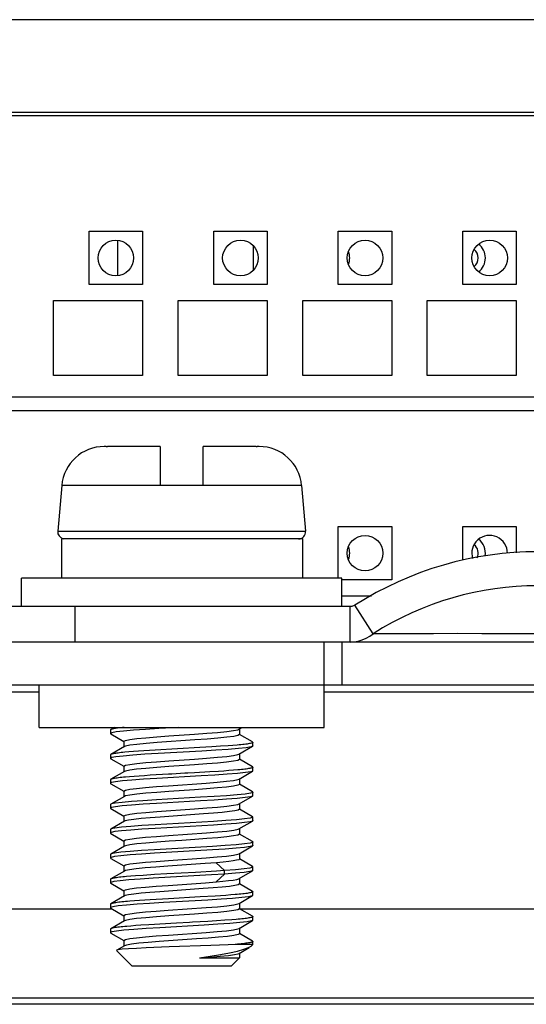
# Model space of a CAD drawing. Header units: millimetres. Extents: x 0 to 1574, y -402 to 1216.
# Tile 69 of 89: x 685 to 699, y 1144 to 1172. Entities that reach past the tile are written whole.
import ezdxf

# ---------------------------------------------------------------- set-up
doc = ezdxf.new("R2010")
doc.units = ezdxf.units.MM
doc.header["$LTSCALE"] = 65.395
for name, color, linetype in [('01-IOBACK_CASE_3_AM_0', 7, 'CONTINUOUS'), ('CPU_CONNECTOR-14P_3_AM_0', 7, 'CONTINUOUS'), ('CPU_CONNECTOR-14PM_3_AM_0', 7, 'CONTINUOUS'), ('EARTHING_CLIP1_1_AM_0', 7, 'CONTINUOUS'), ('EFC5610_90KW_BOTTOM_1_AM_0', 7, 'CONTINUOUS'), ('LDZHJ_SZCYZT_M4X12_1_AM_0', 7, 'CONTINUOUS'), ('MANIFOLD_SOLID_BREP_176985_AM_0', 7, 'CONTINUOUS'), ('MANIFOLD_SOLID_BREP_177047_AM_0', 7, 'CONTINUOUS'), ('MANIFOLD_SOLID_BREP_372190_AM_0', 7, 'CONTINUOUS'), ('PL_VFC5610_IOCAE_CONVER_3_AM_0', 7, 'CONTINUOUS'), ('X610_37_IO_BASE-20150120_3_AM_0', 7, 'CONTINUOUS')]:
    doc.layers.add(name, color=color, linetype=linetype)

msp = doc.modelspace()

# ---------------------------------------------------------------- linework, layer by layer
at = {"layer": '01-IOBACK_CASE_3_AM_0', "color": 7}
for p, q in [((678.929, 1146.955), (687.351, 1146.955)), ((690.929, 1146.955), (707.351, 1146.955))]:
    msp.add_line(p, q, dxfattribs=at)
at = {"layer": 'CPU_CONNECTOR-14P_3_AM_0', "color": 7}
for p, q in [((687.508, 1165.749), (687.508, 1164.761)), ((691.318, 1165.598), (691.318, 1164.913))]:
    msp.add_line(p, q, dxfattribs=at)
for centre, radius, start, end in [((697.338, 1165.255), 0.5, 308.2697, 51.6816), ((693.528, 1165.255), 0.5, 339.5274, 20.6598), ((697.338, 1165.255), 0.3, 307.4193, 52.6047), ((697.338, 1156.955), 0.5, 351.7987, 51.6816), ((693.528, 1156.955), 0.5, 339.5274, 20.6598), ((697.338, 1156.955), 0.3, 334.3538, 52.6047)]:
    msp.add_arc(centre, radius, start, end, dxfattribs=at)
at = {"layer": 'CPU_CONNECTOR-14PM_3_AM_0', "color": 7}
for p, q in [((706.908, 1169.255), (667.508, 1169.255)), ((686.708, 1164.505), (686.708, 1166.005)), ((686.708, 1166.005), (688.208, 1166.005)), ((688.208, 1166.005), (688.208, 1164.505)), ((690.208, 1164.505), (690.208, 1166.005)), ((690.208, 1166.005), (691.708, 1166.005)), ((691.708, 1166.005), (691.708, 1164.505)), ((693.708, 1164.505), (693.708, 1166.005)), ((693.708, 1166.005), (695.208, 1166.005)), ((695.208, 1166.005), (695.208, 1164.505)), ((697.208, 1164.505), (697.208, 1166.005)), ((697.208, 1166.005), (698.708, 1166.005)), ((698.708, 1166.005), (698.708, 1164.505)), ((688.208, 1164.505), (686.708, 1164.505)), ((691.708, 1164.505), (690.208, 1164.505)), ((695.208, 1164.505), (693.708, 1164.505)), ((698.708, 1164.505), (697.208, 1164.505)), ((685.708, 1161.955), (685.708, 1164.055)), ((685.708, 1164.055), (688.208, 1164.055)), ((688.208, 1164.055), (688.208, 1161.955)), ((689.208, 1161.955), (689.208, 1164.055)), ((689.208, 1164.055), (691.708, 1164.055)), ((691.708, 1164.055), (691.708, 1161.955)), ((692.708, 1161.955), (692.708, 1164.055)), ((692.708, 1164.055), (695.208, 1164.055)), ((695.208, 1164.055), (695.208, 1161.955)), ((696.208, 1161.955), (696.208, 1164.055)), ((696.208, 1164.055), (698.708, 1164.055)), ((698.708, 1164.055), (698.708, 1161.955)), ((688.208, 1161.955), (685.708, 1161.955)), ((691.708, 1161.955), (689.208, 1161.955)), ((695.208, 1161.955), (692.708, 1161.955)), ((698.708, 1161.955), (696.208, 1161.955)), ((667.508, 1161.355), (706.908, 1161.355)), ((706.908, 1160.955), (667.508, 1160.955)), ((693.708, 1156.255), (693.708, 1157.705)), ((693.708, 1157.705), (695.208, 1157.705)), ((695.208, 1157.705), (695.208, 1156.205)), ((697.208, 1156.758), (697.208, 1157.705)), ((697.208, 1157.705), (698.708, 1157.705)), ((698.708, 1157.705), (698.708, 1156.961)), ((695.208, 1156.205), (693.808, 1156.205)), ((693.808, 1155.755), (694.638, 1155.755)), ((681.308, 1153.055), (685.308, 1153.055)), ((693.308, 1153.055), (705.308, 1153.055))]:
    msp.add_line(p, q, dxfattribs=at)
for centre in [(687.458, 1165.255), (690.958, 1165.255), (694.458, 1165.255), (697.958, 1165.255), (694.458, 1156.955)]:
    msp.add_circle(centre, 0.5, dxfattribs=at)
msp.add_arc((697.958, 1156.955), 0.5, 0, 197.5788, dxfattribs=at)
at = {"layer": 'EARTHING_CLIP1_1_AM_0', "color": 7}
for p, q in [((694.036, 1155.455), (684.308, 1155.455)), ((686.308, 1155.455), (686.308, 1154.455)), ((694.036, 1154.455), (694.036, 1155.455)), ((694.686, 1154.69), (694.173, 1155.494)), ((696.377, 1154.69), (694.686, 1154.69)), ((703.086, 1154.69), (698.463, 1154.69)), ((693.308, 1154.455), (686.308, 1154.455))]:
    msp.add_line(p, q, dxfattribs=at)
for points in [[(694.173, 1155.494), (694.153, 1155.483), (694.131, 1155.473), (694.109, 1155.465), (694.085, 1155.46), (694.061, 1155.456), (694.036, 1155.455)], [(694.036, 1154.455), (694.152, 1154.462), (694.267, 1154.482), (694.379, 1154.516), (694.487, 1154.562), (694.59, 1154.62), (694.686, 1154.69)], [(698.463, 1154.69), (697.738, 1154.69), (697.043, 1154.693), (696.377, 1154.69)]]:
    msp.add_lwpolyline(points, dxfattribs=at)
for radius in [9.539, 8.585]:
    msp.add_arc((699.308, 1147.455), radius, 57.4305, 122.5695, dxfattribs=at)
at = {"layer": 'EFC5610_90KW_BOTTOM_1_AM_0', "color": 7}
msp.add_line((754.794, 1144.27), (600.794, 1144.27), dxfattribs=at)
at = {"layer": 'LDZHJ_SZCYZT_M4X12_1_AM_0', "color": 7}
for p, q in [((687.188, 1159.955), (687.135, 1159.955)), ((688.708, 1159.955), (687.22, 1159.955)), ((688.708, 1159.955), (688.708, 1158.855)), ((689.908, 1158.855), (689.908, 1159.955)), ((691.397, 1159.955), (689.908, 1159.955)), ((691.481, 1159.955), (691.428, 1159.955)), ((685.94, 1158.86), (685.827, 1157.573)), ((689.908, 1158.855), (688.708, 1158.855)), ((692.677, 1158.86), (692.789, 1157.573)), ((685.827, 1157.573), (692.789, 1157.573)), ((685.932, 1157.355), (685.932, 1156.255)), ((692.698, 1157.355), (685.932, 1157.355)), ((692.698, 1157.355), (692.698, 1156.255)), ((684.808, 1155.455), (684.808, 1156.255)), ((693.808, 1156.255), (684.808, 1156.255)), ((693.808, 1155.455), (693.808, 1156.255)), ((687.31, 1151.99), (687.308, 1151.985)), ((687.308, 1151.985), (687.308, 1151.885)), ((687.425, 1152.058), (687.317, 1151.996)), ((689.219, 1152.055), (688.67, 1152.024)), ((690.888, 1151.991), (690.917, 1152.003)), ((690.917, 1152.003), (690.984, 1152.042)), ((690.929, 1152.016), (690.929, 1151.854)), ((687.346, 1151.907), (687.308, 1151.885)), ((687.308, 1151.885), (687.318, 1151.875)), ((687.318, 1151.875), (687.685, 1151.662)), ((687.471, 1151.93), (687.346, 1151.907)), ((687.687, 1151.666), (687.729, 1151.692)), ((689.681, 1151.705), (688.622, 1151.63)), ((690.929, 1151.854), (690.888, 1151.829)), ((691.298, 1151.646), (690.932, 1151.858)), ((687.699, 1151.517), (687.319, 1151.296)), ((687.687, 1151.666), (687.687, 1151.504)), ((687.729, 1151.529), (687.699, 1151.517)), ((688.566, 1151.417), (688.243, 1151.397)), ((689.814, 1151.488), (688.566, 1151.417)), ((690.156, 1151.508), (689.814, 1151.488)), ((690.394, 1151.524), (690.156, 1151.508)), ((690.612, 1151.539), (690.394, 1151.524)), ((690.744, 1151.549), (690.612, 1151.539)), ((690.865, 1151.559), (690.744, 1151.549)), ((690.917, 1151.303), (691.298, 1151.524)), ((691.298, 1151.524), (691.255, 1151.509)), ((691.307, 1151.532), (691.298, 1151.524)), ((691.307, 1151.535), (691.307, 1151.635)), ((691.307, 1151.535), (691.307, 1151.532)), ((687.309, 1151.285), (687.309, 1151.185)), ((687.342, 1151.206), (687.309, 1151.185)), ((687.319, 1151.174), (687.685, 1150.962)), ((687.461, 1151.229), (687.342, 1151.206)), ((687.827, 1151.367), (687.711, 1151.357)), ((687.954, 1151.377), (687.827, 1151.367)), ((688.094, 1151.387), (687.954, 1151.377)), ((688.243, 1151.397), (688.094, 1151.387)), ((689.876, 1151.392), (688.652, 1151.323)), ((690.929, 1151.154), (690.887, 1151.128)), ((690.888, 1151.291), (690.917, 1151.303)), ((690.929, 1151.316), (690.929, 1151.154)), ((691.299, 1150.946), (690.932, 1151.159)), ((687.687, 1150.966), (687.73, 1150.992)), ((687.687, 1150.966), (687.687, 1150.804)), ((690.882, 1150.861), (690.764, 1150.851)), ((691.308, 1150.835), (691.308, 1150.935)), ((687.309, 1150.585), (687.309, 1150.485)), ((687.699, 1150.817), (687.319, 1150.596)), ((687.728, 1150.829), (687.699, 1150.817)), ((687.846, 1150.668), (687.728, 1150.658)), ((687.975, 1150.678), (687.846, 1150.668)), ((688.116, 1150.689), (687.975, 1150.678)), ((688.267, 1150.699), (688.116, 1150.689)), ((688.426, 1150.709), (688.267, 1150.699)), ((689.851, 1150.691), (688.613, 1150.621)), ((689.484, 1150.77), (689.394, 1150.765)), ((689.664, 1150.78), (689.484, 1150.77)), ((690.098, 1150.805), (689.664, 1150.78)), ((690.341, 1150.82), (690.098, 1150.805)), ((690.492, 1150.83), (690.341, 1150.82)), ((690.633, 1150.841), (690.492, 1150.83)), ((690.764, 1150.851), (690.633, 1150.841)), ((690.887, 1150.591), (690.918, 1150.603)), ((690.918, 1150.603), (691.299, 1150.825)), ((690.929, 1150.616), (690.929, 1150.454)), ((691.299, 1150.825), (691.248, 1150.808)), ((691.307, 1150.831), (691.299, 1150.825)), ((691.308, 1150.835), (691.307, 1150.831)), ((687.338, 1150.504), (687.309, 1150.485)), ((687.319, 1150.474), (687.685, 1150.262)), ((687.449, 1150.527), (687.338, 1150.504)), ((688.937, 1150.416), (689.994, 1150.49)), ((690.929, 1150.454), (690.887, 1150.429)), ((691.298, 1150.246), (690.932, 1150.459)), ((687.698, 1150.117), (687.317, 1149.896)), ((687.687, 1150.266), (687.728, 1150.291)), ((687.687, 1150.266), (687.687, 1150.104)), ((687.729, 1150.129), (687.698, 1150.117)), ((689.839, 1150.09), (688.599, 1150.019)), ((690.918, 1149.904), (691.298, 1150.124)), ((691.298, 1150.124), (691.243, 1150.107)), ((691.298, 1150.246), (691.308, 1150.235)), ((691.305, 1150.13), (691.298, 1150.124)), ((691.307, 1150.135), (691.305, 1150.13)), ((691.307, 1150.135), (691.307, 1150.235)), ((687.317, 1149.895), (687.308, 1149.885)), ((687.308, 1149.885), (687.308, 1149.785)), ((687.335, 1149.803), (687.308, 1149.785)), ((687.317, 1149.775), (687.684, 1149.561)), ((687.445, 1149.826), (687.335, 1149.803)), ((689.839, 1149.99), (688.599, 1149.92)), ((688.611, 1149.692), (689.671, 1149.766)), ((690.888, 1149.891), (690.918, 1149.903)), ((690.929, 1149.754), (690.897, 1149.732)), ((690.929, 1149.916), (690.929, 1149.754)), ((691.298, 1149.546), (690.932, 1149.758)), ((687.687, 1149.566), (687.729, 1149.592)), ((687.687, 1149.566), (687.687, 1149.417)), ((689.923, 1149.622), (688.703, 1149.536)), ((691.298, 1149.546), (691.308, 1149.535)), ((691.307, 1149.435), (691.307, 1149.535)), ((687.699, 1149.417), (687.318, 1149.196)), ((687.719, 1149.426), (687.699, 1149.417)), ((690.197, 1149.411), (688.561, 1149.317)), ((690.197, 1149.311), (688.561, 1149.217)), ((690.89, 1149.192), (690.917, 1149.203)), ((690.917, 1149.203), (691.298, 1149.424)), ((690.929, 1149.216), (690.929, 1149.054)), ((691.298, 1149.424), (691.233, 1149.405)), ((691.303, 1149.428), (691.298, 1149.424)), ((691.307, 1149.435), (691.303, 1149.428)), ((687.317, 1149.196), (687.308, 1149.185)), ((687.309, 1149.185), (687.309, 1149.085)), ((687.329, 1149.101), (687.309, 1149.085)), ((687.318, 1149.075), (687.685, 1148.862)), ((687.433, 1149.125), (687.329, 1149.101)), ((688.937, 1149.016), (690.003, 1149.091)), ((690.929, 1149.054), (690.887, 1149.028)), ((691.298, 1148.846), (690.932, 1149.058)), ((687.699, 1148.717), (687.319, 1148.496)), ((687.687, 1148.866), (687.728, 1148.891)), ((687.687, 1148.866), (687.687, 1148.704)), ((687.728, 1148.729), (687.699, 1148.717)), ((690.174, 1148.71), (688.543, 1148.616)), ((690.918, 1148.503), (691.299, 1148.724)), ((691.299, 1148.724), (691.228, 1148.704)), ((691.299, 1148.845), (691.308, 1148.835)), ((691.303, 1148.727), (691.299, 1148.724)), ((691.308, 1148.735), (691.303, 1148.727)), ((691.308, 1148.735), (691.308, 1148.835)), ((687.318, 1148.496), (687.309, 1148.485)), ((687.309, 1148.485), (687.309, 1148.385)), ((687.324, 1148.399), (687.309, 1148.385)), ((687.309, 1148.385), (687.319, 1148.374)), ((687.319, 1148.374), (687.685, 1148.162)), ((687.42, 1148.422), (687.324, 1148.399)), ((690.174, 1148.61), (688.543, 1148.516)), ((688.935, 1148.315), (689.994, 1148.39)), ((690.887, 1148.491), (690.918, 1148.503)), ((690.929, 1148.516), (690.929, 1148.354)), ((687.687, 1148.166), (687.728, 1148.191)), ((687.687, 1148.166), (687.687, 1148.004)), ((689.969, 1148.226), (688.918, 1148.152)), ((690.282, 1148.251), (689.969, 1148.226)), ((690.509, 1148.032), (690.281, 1148.25)), ((691.299, 1148.146), (690.932, 1148.359)), ((691.3, 1148.145), (691.309, 1148.135)), ((691.308, 1148.035), (691.308, 1148.135)), ((687.698, 1148.016), (687.317, 1147.795)), ((687.727, 1148.029), (687.698, 1148.017)), ((687.878, 1147.871), (687.758, 1147.861)), ((688.01, 1147.881), (687.878, 1147.871)), ((688.227, 1147.896), (688.01, 1147.881)), ((688.545, 1147.916), (688.227, 1147.896)), ((688.889, 1147.936), (688.545, 1147.916)), ((689.694, 1147.981), (688.889, 1147.936)), ((690.283, 1148.017), (689.694, 1147.981)), ((690.509, 1147.932), (690.144, 1147.908)), ((690.281, 1147.713), (690.509, 1147.932)), ((690.509, 1148.031), (690.283, 1148.017)), ((690.509, 1147.932), (690.509, 1148.032)), ((690.918, 1147.804), (691.299, 1148.025)), ((690.929, 1147.816), (690.929, 1147.654)), ((691.299, 1148.025), (691.222, 1148.002)), ((691.308, 1148.035), (691.299, 1148.025)), ((687.309, 1147.785), (687.309, 1147.685)), ((687.309, 1147.685), (687.318, 1147.675)), ((687.318, 1147.675), (687.684, 1147.462)), ((688.927, 1147.615), (689.973, 1147.688)), ((689.973, 1147.688), (690.282, 1147.713)), ((690.929, 1147.654), (690.897, 1147.632)), ((690.91, 1147.799), (690.918, 1147.803)), ((691.298, 1147.446), (690.932, 1147.659)), ((687.698, 1147.317), (687.318, 1147.096)), ((687.687, 1147.466), (687.728, 1147.491)), ((687.687, 1147.466), (687.687, 1147.304)), ((687.719, 1147.326), (687.698, 1147.317)), ((689.916, 1147.522), (688.696, 1147.436)), ((689.829, 1147.289), (688.937, 1147.239)), ((690.247, 1147.315), (689.829, 1147.289)), ((690.548, 1147.334), (690.247, 1147.315)), ((690.684, 1147.344), (690.548, 1147.334)), ((690.809, 1147.354), (690.684, 1147.344)), ((690.918, 1147.104), (691.299, 1147.325)), ((691.299, 1147.325), (691.288, 1147.32)), ((691.307, 1147.335), (691.299, 1147.325)), ((691.307, 1147.335), (691.307, 1147.435)), ((687.309, 1147.085), (687.309, 1146.985)), ((687.309, 1146.985), (687.318, 1146.975)), ((687.979, 1147.179), (687.85, 1147.169)), ((688.119, 1147.189), (687.979, 1147.179)), ((688.426, 1147.209), (688.119, 1147.189)), ((688.937, 1147.239), (688.426, 1147.209)), ((690.043, 1147.202), (688.796, 1147.131)), ((688.932, 1146.915), (689.998, 1146.99)), ((690.889, 1147.091), (690.918, 1147.103)), ((690.929, 1147.116), (690.929, 1146.954)), ((687.318, 1146.975), (687.685, 1146.762)), ((687.687, 1146.766), (687.728, 1146.791)), ((687.687, 1146.766), (687.687, 1146.617)), ((690.929, 1146.954), (690.889, 1146.929)), ((691.299, 1146.745), (690.932, 1146.958)), ((691.308, 1146.635), (691.308, 1146.735)), ((687.699, 1146.617), (687.318, 1146.396)), ((687.728, 1146.629), (687.699, 1146.617)), ((687.884, 1146.472), (687.763, 1146.461)), ((688.016, 1146.482), (687.884, 1146.472)), ((688.158, 1146.492), (688.016, 1146.482)), ((688.389, 1146.507), (688.158, 1146.492)), ((689.164, 1146.552), (688.389, 1146.507)), ((689.938, 1146.496), (688.694, 1146.425)), ((690.29, 1146.617), (690.046, 1146.602)), ((690.516, 1146.632), (690.29, 1146.617)), ((690.719, 1146.647), (690.516, 1146.632)), ((690.841, 1146.657), (690.719, 1146.647)), ((690.918, 1146.404), (691.299, 1146.625)), ((691.299, 1146.624), (691.271, 1146.614)), ((691.308, 1146.635), (691.299, 1146.624)), ((687.308, 1146.385), (687.308, 1146.286)), ((687.35, 1146.308), (687.308, 1146.285)), ((687.308, 1146.285), (687.318, 1146.274)), ((687.318, 1146.275), (687.685, 1146.062)), ((687.478, 1146.331), (687.35, 1146.308)), ((688.936, 1146.215), (689.996, 1146.29)), ((690.888, 1146.391), (690.918, 1146.403)), ((690.929, 1146.254), (690.891, 1146.23)), ((690.929, 1146.416), (690.929, 1146.254)), ((691.299, 1146.045), (690.932, 1146.259)), ((687.699, 1145.917), (687.483, 1145.791)), ((687.687, 1146.066), (687.729, 1146.092)), ((687.687, 1146.066), (687.687, 1145.917)), ((687.757, 1145.937), (687.699, 1145.917)), ((688.954, 1145.882), (688.309, 1145.855)), ((689.721, 1146.108), (688.678, 1146.034)), ((690.129, 1145.925), (688.954, 1145.882)), ((690.611, 1145.945), (690.129, 1145.925)), ((690.814, 1145.955), (690.611, 1145.945)), ((691.308, 1145.955), (690.814, 1145.955)), ((691.111, 1145.985), (691.07, 1145.98)), ((691.148, 1145.99), (691.111, 1145.985)), ((691.181, 1145.995), (691.148, 1145.99)), ((691.211, 1146), (691.181, 1145.995)), ((691.188, 1145.863), (691.225, 1145.882)), ((691.225, 1145.882), (691.261, 1145.908)), ((691.262, 1145.909), (691.308, 1145.955)), ((691.308, 1145.955), (691.308, 1146.035)), ((687.482, 1145.791), (687.479, 1145.789)), ((687.479, 1145.789), (687.485, 1145.779)), ((687.908, 1145.355), (687.485, 1145.778)), ((690.789, 1145.67), (690.894, 1145.693)), ((690.894, 1145.693), (690.918, 1145.703)), ((690.918, 1145.703), (691.202, 1145.868)), ((690.929, 1145.717), (690.929, 1145.576)), ((687.91, 1145.355), (690.707, 1145.355)), ((689.807, 1145.576), (690.929, 1145.576)), ((690.708, 1145.355), (690.929, 1145.576))]:
    msp.add_line(p, q, dxfattribs=at)
for points in [[(687.189, 1159.955), (687.194, 1159.955), (687.199, 1159.955)], [(687.199, 1159.955), (687.209, 1159.955), (687.215, 1159.955), (687.22, 1159.955)], [(691.397, 1159.955), (691.402, 1159.955), (691.407, 1159.955)], [(691.407, 1159.955), (691.417, 1159.955), (691.423, 1159.955), (691.428, 1159.955)], [(688.708, 1158.857), (688.144, 1158.859), (685.94, 1158.86)], [(692.677, 1158.86), (691.893, 1158.86), (689.908, 1158.857)], [(687.317, 1151.996), (687.316, 1151.995), (687.31, 1151.99)], [(687.507, 1152.035), (687.47, 1152.03), (687.436, 1152.025), (687.406, 1152.02), (687.38, 1152.015), (687.358, 1152.01), (687.34, 1152.005), (687.326, 1152), (687.317, 1151.996)], [(688.67, 1152.024), (688.292, 1152.001), (687.955, 1151.977), (687.678, 1151.954), (687.471, 1151.93)], [(687.693, 1152.055), (687.642, 1152.05), (687.594, 1152.045), (687.549, 1152.04), (687.507, 1152.035)], [(689.671, 1151.866), (690.01, 1151.891), (690.316, 1151.916), (690.572, 1151.941), (690.766, 1151.966), (690.888, 1151.991)], [(687.729, 1151.692), (687.851, 1151.717), (688.046, 1151.742), (688.302, 1151.767), (688.61, 1151.792), (688.951, 1151.817), (689.671, 1151.866)], [(690.888, 1151.829), (690.769, 1151.804), (690.579, 1151.779), (690.327, 1151.755), (690.022, 1151.73), (689.681, 1151.705)], [(688.622, 1151.63), (688.313, 1151.605), (688.051, 1151.58), (687.853, 1151.555), (687.729, 1151.529)], [(691.255, 1151.509), (691.118, 1151.486), (690.901, 1151.463), (690.612, 1151.439), (690.265, 1151.416), (689.876, 1151.392)], [(691.107, 1151.584), (691.066, 1151.579), (691.021, 1151.574), (690.972, 1151.569), (690.92, 1151.564), (690.865, 1151.559)], [(691.209, 1151.6), (691.179, 1151.595), (691.145, 1151.589), (691.107, 1151.584)], [(691.308, 1151.634), (691.306, 1151.63), (691.3, 1151.625), (691.29, 1151.62), (691.276, 1151.615), (691.258, 1151.61), (691.236, 1151.605), (691.209, 1151.6)], [(691.299, 1151.645), (691.306, 1151.64), (691.308, 1151.635), (691.308, 1151.634)], [(687.318, 1151.296), (687.311, 1151.291), (687.309, 1151.286), (687.308, 1151.285)], [(687.309, 1151.185), (687.31, 1151.182), (687.319, 1151.174)], [(687.711, 1151.357), (687.658, 1151.351), (687.608, 1151.346), (687.562, 1151.341), (687.52, 1151.336), (687.481, 1151.331), (687.446, 1151.326), (687.415, 1151.321), (687.387, 1151.317), (687.364, 1151.311), (687.345, 1151.306), (687.329, 1151.301), (687.318, 1151.296)], [(688.652, 1151.323), (688.273, 1151.299), (687.936, 1151.276), (687.661, 1151.252), (687.461, 1151.229)], [(688.945, 1151.116), (689.666, 1151.166), (690.008, 1151.191), (690.316, 1151.216), (690.573, 1151.241), (690.768, 1151.266), (690.888, 1151.291)], [(689.67, 1151.004), (688.949, 1150.954), (688.607, 1150.929), (688.3, 1150.904), (688.043, 1150.879), (687.849, 1150.854), (687.728, 1150.829)], [(687.73, 1150.992), (687.853, 1151.017), (688.046, 1151.042), (688.299, 1151.066), (688.604, 1151.091), (688.945, 1151.116)], [(690.887, 1151.128), (690.763, 1151.103), (690.57, 1151.078), (690.316, 1151.054), (690.011, 1151.029), (689.67, 1151.004)], [(691.119, 1150.886), (691.079, 1150.881), (691.035, 1150.876), (690.988, 1150.871), (690.937, 1150.866), (690.882, 1150.861)], [(691.218, 1150.901), (691.189, 1150.896), (691.156, 1150.891), (691.119, 1150.886)], [(691.308, 1150.935), (691.307, 1150.932), (691.303, 1150.927), (691.294, 1150.922), (691.281, 1150.916), (691.264, 1150.911), (691.243, 1150.906), (691.218, 1150.901)], [(691.299, 1150.945), (691.304, 1150.942), (691.308, 1150.937), (691.308, 1150.935)], [(687.318, 1150.595), (687.313, 1150.592), (687.309, 1150.587), (687.309, 1150.584)], [(687.728, 1150.658), (687.674, 1150.653), (687.623, 1150.648), (687.576, 1150.643), (687.532, 1150.638), (687.492, 1150.633), (687.456, 1150.628), (687.424, 1150.623), (687.395, 1150.618), (687.371, 1150.613), (687.35, 1150.608), (687.334, 1150.602), (687.322, 1150.597), (687.318, 1150.595)], [(688.613, 1150.621), (688.234, 1150.597), (687.906, 1150.574), (687.641, 1150.55), (687.449, 1150.527)], [(689.394, 1150.765), (689.031, 1150.744), (688.942, 1150.739), (688.426, 1150.709)], [(691.248, 1150.808), (691.103, 1150.784), (690.879, 1150.761), (690.584, 1150.737), (690.237, 1150.714), (689.851, 1150.691)], [(689.994, 1150.49), (690.303, 1150.515), (690.565, 1150.54), (690.763, 1150.565), (690.887, 1150.591)], [(687.309, 1150.485), (687.311, 1150.481), (687.319, 1150.474)], [(687.728, 1150.291), (687.848, 1150.316), (688.038, 1150.341), (688.29, 1150.366), (688.596, 1150.391), (688.937, 1150.416)], [(690.887, 1150.429), (690.765, 1150.403), (690.571, 1150.378), (690.314, 1150.354), (690.007, 1150.329), (689.665, 1150.304), (688.946, 1150.254)], [(688.946, 1150.254), (688.606, 1150.229), (688.301, 1150.204), (688.045, 1150.179), (687.851, 1150.154), (687.729, 1150.129)], [(691.244, 1150.206), (691.095, 1150.183), (690.866, 1150.159), (690.57, 1150.136), (690.224, 1150.113), (689.839, 1150.09)], [(691.243, 1150.107), (691.095, 1150.083), (690.866, 1150.06), (690.57, 1150.036), (690.224, 1150.013), (689.839, 1149.99)], [(691.308, 1150.235), (691.306, 1150.23), (691.244, 1150.206)], [(687.308, 1149.785), (687.311, 1149.78), (687.317, 1149.775)], [(688.599, 1150.019), (688.221, 1149.996), (687.895, 1149.972), (687.633, 1149.949), (687.444, 1149.926), (687.334, 1149.903), (687.317, 1149.895)], [(688.599, 1149.92), (688.222, 1149.896), (687.896, 1149.873), (687.633, 1149.85), (687.445, 1149.826)], [(689.671, 1149.766), (690.012, 1149.791), (690.318, 1149.816), (690.573, 1149.841), (690.767, 1149.866), (690.888, 1149.891)], [(688.703, 1149.536), (688.419, 1149.514), (688.169, 1149.492), (687.965, 1149.47), (687.813, 1149.448), (687.719, 1149.426)], [(687.729, 1149.592), (687.852, 1149.617), (688.047, 1149.642), (688.305, 1149.667), (688.611, 1149.692)], [(690.897, 1149.732), (690.803, 1149.71), (690.651, 1149.688), (690.447, 1149.666), (690.201, 1149.644), (689.923, 1149.622)], [(691.234, 1149.504), (691.077, 1149.481), (690.846, 1149.458), (690.549, 1149.434), (690.197, 1149.411)], [(691.308, 1149.535), (691.304, 1149.528), (691.234, 1149.504)], [(688.561, 1149.317), (688.193, 1149.294), (687.876, 1149.271), (687.62, 1149.248), (687.433, 1149.224), (687.328, 1149.201), (687.317, 1149.196)], [(688.561, 1149.217), (688.193, 1149.194), (687.876, 1149.171), (687.62, 1149.148), (687.433, 1149.125)], [(691.233, 1149.405), (691.077, 1149.381), (690.845, 1149.358), (690.549, 1149.335), (690.197, 1149.311)], [(687.309, 1149.085), (687.314, 1149.077), (687.318, 1149.075)], [(690.887, 1149.028), (690.764, 1149.003), (690.572, 1148.979), (690.319, 1148.954), (690.014, 1148.929), (689.673, 1148.904), (689.313, 1148.879), (688.952, 1148.854), (688.61, 1148.829), (688.302, 1148.804), (688.044, 1148.779), (687.849, 1148.754), (687.728, 1148.729)], [(687.728, 1148.891), (687.848, 1148.916), (688.039, 1148.941), (688.292, 1148.966), (688.596, 1148.991), (688.937, 1149.016)], [(690.003, 1149.091), (690.315, 1149.116), (690.576, 1149.141), (690.771, 1149.167), (690.89, 1149.192)], [(691.229, 1148.803), (691.071, 1148.78), (690.837, 1148.757), (690.534, 1148.733), (690.174, 1148.71)], [(691.228, 1148.704), (691.07, 1148.68), (690.836, 1148.657), (690.534, 1148.634), (690.174, 1148.61)], [(691.308, 1148.835), (691.303, 1148.827), (691.229, 1148.803)], [(688.543, 1148.616), (688.177, 1148.593), (687.858, 1148.569), (687.601, 1148.546), (687.419, 1148.522), (687.324, 1148.499), (687.318, 1148.496)], [(688.543, 1148.516), (688.177, 1148.493), (687.858, 1148.47), (687.601, 1148.446), (687.42, 1148.422)], [(689.994, 1148.39), (690.304, 1148.415), (690.565, 1148.44), (690.764, 1148.466), (690.887, 1148.491)], [(688.918, 1148.152), (688.584, 1148.127), (688.284, 1148.103), (688.034, 1148.078), (687.845, 1148.054), (687.727, 1148.029)], [(687.728, 1148.191), (687.848, 1148.216), (688.038, 1148.241), (688.289, 1148.266), (688.594, 1148.29), (688.935, 1148.315)], [(690.852, 1148.32), (690.758, 1148.302), (690.63, 1148.285), (690.469, 1148.268), (690.282, 1148.251)], [(691.222, 1148.102), (691.061, 1148.079), (690.821, 1148.055), (690.509, 1148.032)], [(690.929, 1148.354), (690.91, 1148.337), (690.852, 1148.32)], [(691.309, 1148.135), (691.301, 1148.125), (691.222, 1148.102)], [(687.758, 1147.861), (687.703, 1147.856), (687.651, 1147.851), (687.602, 1147.846), (687.557, 1147.841), (687.515, 1147.836), (687.477, 1147.831), (687.443, 1147.826), (687.412, 1147.821), (687.386, 1147.816), (687.363, 1147.811), (687.344, 1147.806), (687.329, 1147.801), (687.318, 1147.796), (687.317, 1147.795)], [(690.144, 1147.908), (689.326, 1147.861), (688.507, 1147.814)], [(691.222, 1148.002), (691.061, 1147.979), (690.821, 1147.956), (690.509, 1147.932)], [(687.317, 1147.795), (687.311, 1147.791), (687.308, 1147.786), (687.308, 1147.785)], [(687.405, 1147.72), (687.319, 1147.696), (687.309, 1147.685)], [(688.507, 1147.814), (688.14, 1147.791), (687.824, 1147.767), (687.576, 1147.743), (687.405, 1147.72)], [(687.728, 1147.491), (687.847, 1147.516), (688.038, 1147.541), (688.291, 1147.566), (688.592, 1147.59), (688.927, 1147.615)], [(690.897, 1147.632), (690.801, 1147.609), (690.647, 1147.587), (690.441, 1147.565), (690.194, 1147.543), (689.916, 1147.522)], [(690.282, 1147.713), (690.467, 1147.73), (690.627, 1147.747), (690.758, 1147.765), (690.853, 1147.782), (690.91, 1147.799)], [(688.696, 1147.436), (688.415, 1147.414), (688.167, 1147.392), (687.964, 1147.37), (687.813, 1147.348), (687.719, 1147.326)], [(691.288, 1147.32), (691.186, 1147.296), (690.998, 1147.272), (690.737, 1147.249), (690.415, 1147.225), (690.043, 1147.202)], [(691.107, 1147.385), (691.066, 1147.38), (691.021, 1147.374), (690.973, 1147.369), (690.922, 1147.364), (690.867, 1147.359), (690.809, 1147.354)], [(691.209, 1147.4), (691.179, 1147.395), (691.145, 1147.39), (691.107, 1147.385)], [(691.308, 1147.435), (691.306, 1147.429), (691.3, 1147.424), (691.289, 1147.419), (691.275, 1147.415), (691.257, 1147.41), (691.235, 1147.405), (691.209, 1147.4)], [(691.298, 1147.446), (691.3, 1147.445), (691.306, 1147.439), (691.308, 1147.435)], [(687.317, 1147.096), (687.314, 1147.094), (687.309, 1147.089), (687.308, 1147.085)], [(687.375, 1147.014), (687.311, 1146.99), (687.309, 1146.985)], [(687.85, 1147.169), (687.79, 1147.164), (687.733, 1147.159), (687.679, 1147.154), (687.628, 1147.149), (687.581, 1147.144), (687.538, 1147.138), (687.498, 1147.133), (687.461, 1147.128), (687.429, 1147.123), (687.4, 1147.118), (687.375, 1147.114), (687.354, 1147.109), (687.337, 1147.104), (687.323, 1147.099), (687.317, 1147.096)], [(688.796, 1147.131), (688.405, 1147.108), (688.054, 1147.085), (687.756, 1147.061), (687.526, 1147.038), (687.375, 1147.014)], [(689.998, 1146.99), (690.31, 1147.015), (690.572, 1147.041), (690.769, 1147.066), (690.889, 1147.091)], [(687.728, 1146.791), (687.847, 1146.816), (688.037, 1146.841), (688.289, 1146.866), (688.592, 1146.89), (688.932, 1146.915)], [(689.669, 1146.804), (688.947, 1146.754), (688.605, 1146.729), (688.298, 1146.704), (688.041, 1146.679), (687.848, 1146.654), (687.728, 1146.629)], [(690.889, 1146.929), (690.769, 1146.904), (690.576, 1146.879), (690.319, 1146.854), (690.012, 1146.829), (689.669, 1146.804)], [(691.308, 1146.735), (691.308, 1146.732), (691.304, 1146.727), (691.296, 1146.722), (691.284, 1146.718), (691.267, 1146.713), (691.247, 1146.708), (691.223, 1146.702)], [(691.299, 1146.745), (691.303, 1146.742), (691.307, 1146.737), (691.308, 1146.735)], [(687.763, 1146.461), (687.708, 1146.456), (687.656, 1146.451), (687.607, 1146.446), (687.561, 1146.441), (687.519, 1146.436), (687.481, 1146.431), (687.446, 1146.426), (687.415, 1146.421), (687.388, 1146.417), (687.364, 1146.412), (687.345, 1146.407), (687.33, 1146.402), (687.318, 1146.396)], [(690.046, 1146.602), (689.613, 1146.577), (689.523, 1146.572), (689.164, 1146.552)], [(691.271, 1146.614), (691.146, 1146.59), (690.942, 1146.567), (690.662, 1146.543), (690.321, 1146.519), (689.938, 1146.496)], [(691.128, 1146.687), (691.089, 1146.682), (691.046, 1146.677), (691, 1146.672), (690.95, 1146.667), (690.897, 1146.662), (690.841, 1146.657)], [(691.223, 1146.702), (691.195, 1146.697), (691.164, 1146.692), (691.128, 1146.687)], [(687.318, 1146.396), (687.312, 1146.391), (687.309, 1146.386), (687.308, 1146.385)], [(688.694, 1146.425), (688.307, 1146.402), (687.965, 1146.378), (687.685, 1146.355), (687.478, 1146.331)], [(687.729, 1146.092), (687.849, 1146.117), (688.039, 1146.141), (688.291, 1146.166), (688.595, 1146.191), (688.936, 1146.215)], [(690.891, 1146.23), (690.776, 1146.205), (690.592, 1146.181), (690.346, 1146.156), (690.051, 1146.132), (689.721, 1146.108)], [(689.996, 1146.29), (690.306, 1146.315), (690.567, 1146.34), (690.765, 1146.366), (690.888, 1146.391)], [(688.678, 1146.034), (688.368, 1146.01), (688.104, 1145.986), (687.897, 1145.961), (687.757, 1145.937)], [(691.07, 1145.98), (691.026, 1145.975), (690.978, 1145.97), (690.926, 1145.965), (690.872, 1145.96), (690.814, 1145.955)], [(691.308, 1146.035), (691.306, 1146.03), (691.301, 1146.025), (691.291, 1146.02), (691.277, 1146.015), (691.259, 1146.01), (691.237, 1146.005), (691.211, 1146)], [(691.299, 1146.045), (691.306, 1146.04), (691.308, 1146.035)], [(687.637, 1145.816), (687.526, 1145.803), (687.482, 1145.791)], [(688.309, 1145.855), (688.037, 1145.842), (687.81, 1145.829), (687.637, 1145.816)], [(689.807, 1145.576), (690.11, 1145.626), (690.397, 1145.675), (690.655, 1145.722), (690.878, 1145.769)], [(689.807, 1145.576), (690.117, 1145.599), (690.392, 1145.623), (690.619, 1145.646), (690.789, 1145.67)], [(690.878, 1145.769), (691.058, 1145.816), (691.188, 1145.863)]]:
    msp.add_lwpolyline(points, dxfattribs=at)
for centre, radius, start, end in [((687.135, 1158.755), 1.2, 90, 175), ((691.481, 1158.755), 1.2, 5, 90), ((686.026, 1157.555), 0.2, 175, 255), ((692.59, 1157.555), 0.2, 270, 5)]:
    msp.add_arc(centre, radius, start, end, dxfattribs=at)
at = {"layer": 'MANIFOLD_SOLID_BREP_176985_AM_0', "color": 7}
for p, q in [((714.608, 1154.455), (652.008, 1154.455)), ((693.308, 1153.255), (693.308, 1154.455)), ((693.808, 1154.455), (693.808, 1153.255)), ((652.008, 1153.255), (714.608, 1153.255))]:
    msp.add_line(p, q, dxfattribs=at)
at = {"layer": 'MANIFOLD_SOLID_BREP_177047_AM_0', "color": 7}
for p, q in [((685.308, 1152.055), (685.308, 1153.255)), ((693.308, 1152.055), (693.308, 1153.255)), ((685.308, 1152.055), (693.308, 1152.055))]:
    msp.add_line(p, q, dxfattribs=at)
at = {"layer": 'MANIFOLD_SOLID_BREP_372190_AM_0', "color": 7}
msp.add_line((638.808, 1144.455), (753.808, 1144.455), dxfattribs=at)
at = {"layer": 'PL_VFC5610_IOCAE_CONVER_3_AM_0', "color": 7}
for p, q in [((727.664, 1171.955), (640.952, 1171.955)), ((667.518, 1169.355), (708.108, 1169.355))]:
    msp.add_line(p, q, dxfattribs=at)
at = {"layer": 'X610_37_IO_BASE-20150120_3_AM_0', "color": 7}
for p, q in [((678.929, 1146.955), (687.351, 1146.955)), ((690.929, 1146.955), (707.351, 1146.955))]:
    msp.add_line(p, q, dxfattribs=at)

doc.saveas('drawing.dxf')
